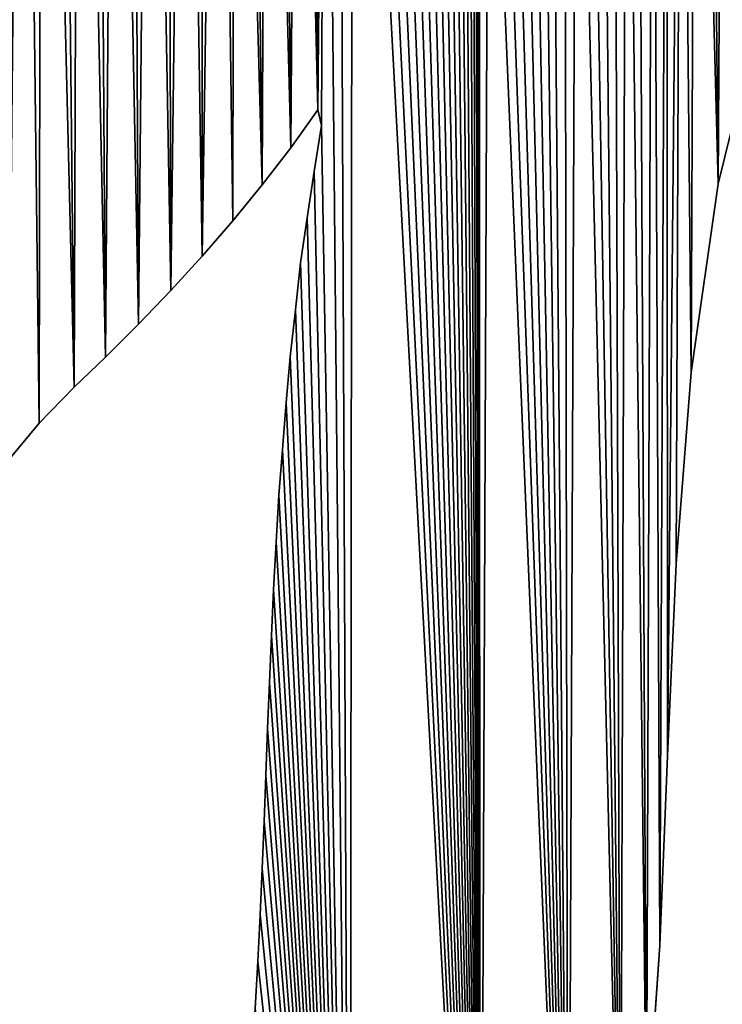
# Model space of a CAD drawing. Extents: x 9 to 1212, y 18 to 833.
# Tile 144 of 172: x 318 to 344, y 671 to 708. Entities that reach past the tile are written whole.
import ezdxf

# ---------------------------------------------------------------- set-up
doc = ezdxf.new("R2010")
doc.units = 0
doc.header["$MEASUREMENT"] = 0
doc.layers.get('0').update_dxf_attribs({"linetype": 'CONTINUOUS'})

# ---------------------------------------------------------------- blocks, each defined once
blk = doc.blocks.new('GRUPO_1')
for p, q in [((335.14197, 261.8037), (336.85063, 268.75086)), ((335.14197, 261.8037, 15), (336.85063, 268.75086, 15)), ((320.15318, 264.57584), (319.13592, 263.15755)), ((320.15318, 264.57584, 15), (319.13592, 263.15755, 15)), ((320.29623, 263.99363), (320.15318, 264.57584)), ((320.29623, 263.99363, 15), (320.15318, 264.57584, 15)), ((320.15318, 264.57584), (320.15318, 264.57584, 15)), ((320.01961, 262.27676), (320.29623, 263.99363)), ((320.01961, 262.27676, 15), (320.29623, 263.99363, 15)), ((320.29623, 263.99363), (320.29623, 263.99363, 15)), ((319.13592, 263.15755), (318.07217, 261.77304)), ((319.13592, 263.15755, 15), (318.07217, 261.77304, 15)), ((319.13592, 263.15755), (319.13592, 263.15755, 15)), ((319.7529, 260.53502), (320.01961, 262.27676)), ((319.7529, 260.53502, 15), (320.01961, 262.27676, 15)), ((320.01961, 262.27676), (320.01961, 262.27676, 15)), ((318.07217, 261.77304), (316.96631, 260.42085)), ((318.07217, 261.77304, 15), (316.96631, 260.42085, 15)), ((318.07217, 261.77304), (318.07217, 261.77304, 15)), ((334.12774, 254.74859), (335.14197, 261.8037)), ((334.12774, 254.74859, 15), (335.14197, 261.8037, 15)), ((335.14197, 261.8037), (335.14197, 261.8037, 15)), ((316.96631, 260.42085), (315.82202, 259.09933)), ((316.96631, 260.42085, 15), (315.82202, 259.09933, 15)), ((316.96631, 260.42085), (316.96631, 260.42085, 15)), ((319.50885, 258.85258), (319.7529, 260.53502)), ((319.50885, 258.85258, 15), (319.7529, 260.53502, 15)), ((319.7529, 260.53502), (319.7529, 260.53502, 15)), ((315.82202, 259.09933), (314.6449, 257.80939)), ((315.82202, 259.09933, 15), (314.6449, 257.80939, 15)), ((315.82202, 259.09933), (315.82202, 259.09933, 15)), ((319.31313, 257.08573), (319.50885, 258.85258)), ((319.31313, 257.08573, 15), (319.50885, 258.85258, 15)), ((319.50885, 258.85258), (319.50885, 258.85258, 15)), ((314.6449, 257.80939), (313.44035, 256.55176)), ((314.6449, 257.80939, 15), (313.44035, 256.55176, 15)), ((314.6449, 257.80939), (314.6449, 257.80939, 15)), ((319.11843, 255.32818), (319.31313, 257.08573)), ((319.11843, 255.32818, 15), (319.31313, 257.08573, 15)), ((319.31313, 257.08573), (319.31313, 257.08573, 15)), ((313.44035, 256.55176), (312.20698, 255.32059)), ((313.44035, 256.55176, 15), (312.20698, 255.32059, 15)), ((313.44035, 256.55176), (313.44035, 256.55176, 15)), ((312.20698, 255.32059), (311.03176, 254.19412)), ((312.20698, 255.32059, 15), (311.03176, 254.19412, 15)), ((312.20698, 255.32059), (312.20698, 255.32059, 15)), ((318.96454, 253.62736), (319.11843, 255.32818)), ((318.96454, 253.62736, 15), (319.11843, 255.32818, 15)), ((319.11843, 255.32818), (319.11843, 255.32818, 15)), ((333.56434, 247.58108), (334.12774, 254.74859)), ((333.56434, 247.58108, 15), (334.12774, 254.74859, 15)), ((334.12774, 254.74859), (334.12774, 254.74859, 15)), ((311.03176, 254.19412), (309.72281, 252.84221)), ((311.03176, 254.19412, 15), (309.72281, 252.84221, 15)), ((311.03176, 254.19412), (311.03176, 254.19412, 15)), ((318.82577, 251.8678), (318.96454, 253.62736)), ((318.82577, 251.8678, 15), (318.96454, 253.62736, 15)), ((318.96454, 253.62736), (318.96454, 253.62736, 15)), ((309.72281, 252.84221), (308.56716, 251.45812)), ((309.72281, 252.84221, 15), (308.56716, 251.45812, 15)), ((309.72281, 252.84221), (309.72281, 252.84221, 15)), ((318.69492, 250.14704), (318.82577, 251.8678)), ((318.69492, 250.14704, 15), (318.82577, 251.8678, 15)), ((318.82577, 251.8678), (318.82577, 251.8678, 15)), ((318.59638, 248.38881), (318.69492, 250.14704)), ((318.59638, 248.38881, 15), (318.69492, 250.14704, 15)), ((318.69492, 250.14704), (318.69492, 250.14704, 15)), ((318.49699, 246.61537), (318.59638, 248.38881)), ((318.49699, 246.61537, 15), (318.59638, 248.38881, 15)), ((318.59638, 248.38881), (318.59638, 248.38881, 15)), ((333.24379, 240.38118), (333.56434, 247.58108)), ((333.24379, 240.38118, 15), (333.56434, 247.58108, 15)), ((333.56434, 247.58108), (333.56434, 247.58108, 15)), ((318.41764, 244.90157), (318.49699, 246.61537)), ((318.41764, 244.90157, 15), (318.49699, 246.61537, 15)), ((318.49699, 246.61537), (318.49699, 246.61537, 15)), ((318.34268, 243.14048), (318.41764, 244.90157)), ((318.34268, 243.14048, 15), (318.41764, 244.90157, 15)), ((318.41764, 244.90157), (318.41764, 244.90157, 15)), ((318.27274, 241.41795), (318.34268, 243.14048)), ((318.27274, 241.41795, 15), (318.34268, 243.14048, 15)), ((318.34268, 243.14048), (318.34268, 243.14048, 15)), ((318.20719, 239.66145), (318.27274, 241.41795)), ((318.20719, 239.66145, 15), (318.27274, 241.41795, 15)), ((318.27274, 241.41795), (318.27274, 241.41795, 15)), ((332.95966, 233.30884), (333.24379, 240.38118)), ((332.95966, 233.30884, 15), (333.24379, 240.38118, 15)), ((333.24379, 240.38118), (333.24379, 240.38118, 15)), ((318.14202, 237.9393), (318.20719, 239.66145)), ((318.14202, 237.9393, 15), (318.20719, 239.66145, 15)), ((318.20719, 239.66145), (318.20719, 239.66145, 15)), ((318.06874, 236.1759), (318.14202, 237.9393)), ((318.06874, 236.1759, 15), (318.14202, 237.9393, 15)), ((318.14202, 237.9393), (318.14202, 237.9393, 15)), ((317.99636, 234.43415), (318.06874, 236.1759)), ((317.99636, 234.43415, 15), (318.06874, 236.1759, 15)), ((318.06874, 236.1759), (318.06874, 236.1759, 15)), ((317.90048, 232.69133), (317.99636, 234.43415)), ((317.90048, 232.69133, 15), (317.99636, 234.43415, 15)), ((317.99636, 234.43415), (317.99636, 234.43415, 15)), ((332.45573, 226.00319), (332.95966, 233.30884)), ((332.45573, 226.00319, 15), (332.95966, 233.30884, 15)), ((332.95966, 233.30884), (332.95966, 233.30884, 15)), ((317.80391, 230.93598), (317.90048, 232.69133)), ((317.80391, 230.93598, 15), (317.90048, 232.69133, 15)), ((317.90048, 232.69133), (317.90048, 232.69133, 15))]:
    blk.add_line(p, q)
mesh = blk.add_polyface()
corners = [(297.76337, 309.19065), (298.40314, 285.18428), (297.19939, 286.29373), (298.5333, 308.9643), (299.31836, 283.95925), (299.34111, 308.71611), (300.03646, 282.39767), (300.14279, 308.45866), (300.41265, 280.70197), (300.93806, 308.19202), (300.48826, 278.87563), (300.73291, 240.03117), (301.53518, 241.56968), (301.72661, 307.91622), (302.4021, 243.07344), (302.50816, 307.63132), (303.33557, 244.55115), (303.27985, 307.33836), (304.03203, 307.04128), (304.30827, 245.9748), (304.77661, 306.73558), (305.34091, 247.39202), (305.51334, 306.4213), (306.38718, 248.75732), (306.24193, 306.0985), (257.22723, 308.56869), (255.80686, 324.78407), (355.2355, 324.86785), (258.87274, 308.58805), (260.49905, 308.60718), (262.09467, 308.62594), (263.77162, 308.64567), (265.34398, 308.66416), (266.99547, 308.68358), (268.52457, 308.70152), (270.13736, 308.72015), (271.35745, 289.90374), (272.93453, 290.29904), (274.49879, 290.57794), (276.15582, 290.7667), (277.90909, 290.86217), (279.76208, 290.8612), (281.71825, 290.76064), (283.70719, 290.56621), (285.72801, 290.28524), (287.64274, 289.95152), (289.39929, 289.57709), (291.00314, 289.16239), (292.45977, 288.7079), (293.79883, 288.20409), (295.67289, 287.30103), (269.59908, 289.30489)]
mesh.append_faces([[corners[k] for k in face] for face in [(1, 3, 4), (4, 5, 6), (6, 7, 8), (8, 9, 10), (25, 27, 28), (28, 27, 29), (29, 27, 30), (30, 27, 31), (31, 27, 32), (32, 27, 33), (33, 27, 34), (34, 27, 35), (36, 0, 37), (37, 0, 38), (38, 0, 39), (39, 0, 40), (40, 0, 41), (41, 0, 42), (42, 0, 43), (43, 0, 44), (44, 0, 45), (45, 0, 46), (46, 0, 47), (47, 0, 48), (48, 0, 49), (49, 0, 50), (50, 0, 2), (51, 35, 36)]], dxfattribs={"vtx0": -1, "vtx1": -1})
mesh.append_faces([[corners[k] for k in face] for face in [(10, 9, 11), (35, 0, 36)]], dxfattribs={"vtx0": -1, "vtx1": -1, "vtx2": -1})
mesh.append_faces([[corners[k] for k in face] for face in [(0, 1, 2), (1, 0, 3), (4, 3, 5), (6, 5, 7), (8, 7, 9), (12, 9, 13), (14, 13, 15), (16, 15, 17), (16, 17, 18), (19, 18, 20), (21, 20, 22), (23, 22, 24), (25, 26, 27)]], dxfattribs={"vtx0": -1, "vtx2": -1})
mesh = blk.add_polyface()
corners = [(270.13736, 308.72015, 15), (269.59908, 289.30489, 15), (271.35745, 289.90374, 15), (255.80686, 324.78407, 15), (257.22723, 308.56869, 15), (355.2355, 324.86785, 15), (258.87274, 308.58805, 15), (260.49905, 308.60718, 15), (262.09467, 308.62594, 15), (263.77162, 308.64567, 15), (265.34398, 308.66416, 15), (266.99547, 308.68358, 15), (268.52457, 308.70152, 15), (297.76337, 309.19065, 15), (272.93453, 290.29904, 15), (274.49879, 290.57794, 15), (276.15582, 290.7667, 15), (277.90909, 290.86217, 15), (279.76208, 290.8612, 15), (281.71825, 290.76064, 15), (283.70719, 290.56621, 15), (285.72801, 290.28524, 15), (287.64274, 289.95152, 15), (289.39929, 289.57709, 15), (291.00314, 289.16239, 15), (292.45977, 288.7079, 15), (293.79883, 288.20409, 15), (295.67289, 287.30103, 15), (297.19939, 286.29373, 15), (298.40314, 285.18428, 15), (298.5333, 308.9643, 15), (299.31836, 283.95925, 15), (299.34111, 308.71611, 15), (300.03646, 282.39767, 15), (300.14279, 308.45866, 15), (300.41265, 280.70197, 15), (300.93806, 308.19202, 15), (300.48826, 278.87563, 15), (300.73291, 240.03117, 15), (301.53518, 241.56968, 15), (301.72661, 307.91622, 15), (302.4021, 243.07344, 15), (302.50816, 307.63132, 15), (303.33557, 244.55115, 15), (303.27985, 307.33836, 15), (304.03203, 307.04128, 15), (304.30827, 245.9748, 15), (304.77661, 306.73558, 15), (305.34091, 247.39202, 15), (305.51334, 306.4213, 15), (306.38718, 248.75732, 15), (306.24193, 306.0985, 15)]
mesh.append_faces([[corners[k] for k in face] for face in [(3, 4, 5), (29, 13, 28), (13, 29, 30), (30, 31, 32), (32, 33, 34), (34, 35, 36), (36, 39, 40), (40, 41, 42), (42, 43, 44), (44, 43, 45), (45, 46, 47), (47, 48, 49), (49, 50, 51)]], dxfattribs={"vtx0": -1, "vtx1": -1})
mesh.append_faces([[corners[k] for k in face] for face in [(13, 0, 2), (36, 37, 38)]], dxfattribs={"vtx0": -1, "vtx1": -1, "vtx2": -1})
mesh.append_faces([[corners[k] for k in face] for face in [(0, 1, 2), (5, 4, 6), (5, 6, 7), (5, 7, 8), (5, 8, 9), (5, 9, 10), (5, 10, 11), (5, 11, 12), (5, 12, 0), (13, 2, 14), (13, 14, 15), (13, 15, 16), (13, 16, 17), (13, 17, 18), (13, 18, 19), (13, 19, 20), (13, 20, 21), (13, 21, 22), (13, 22, 23), (13, 23, 24), (13, 24, 25), (13, 25, 26), (13, 26, 27), (13, 27, 28), (30, 29, 31), (32, 31, 33), (34, 33, 35), (36, 35, 37)]], dxfattribs={"vtx0": -1, "vtx2": -1})
mesh = blk.add_polyface()
corners = [(306.38718, 248.75732), (306.24193, 306.0985), (306.9621, 305.76721), (307.4893, 250.14153), (307.67357, 305.42749), (308.56716, 251.45812), (308.37608, 305.07938), (309.09599, 304.70895), (309.72281, 252.84221), (309.8083, 304.32811), (311.03176, 254.19412), (310.50993, 303.9383), (311.20057, 303.53957), (312.20698, 255.32059), (311.87989, 303.13198), (312.54759, 302.71557), (313.44035, 256.55176), (313.20335, 302.29041), (313.87643, 301.83619), (314.6449, 257.80939), (314.53765, 301.3711), (315.18466, 300.89654), (315.82202, 259.09933), (315.81708, 300.41258), (316.43454, 299.91926), (316.96631, 260.42085), (317.03669, 299.41665), (318.07217, 261.77304), (317.63195, 298.89697), (318.23086, 298.34892), (319.13592, 263.15755), (318.81162, 297.79081), (319.3738, 297.22271), (320.15318, 264.57584), (319.91699, 296.64469), (320.44076, 296.05682), (320.29623, 263.99363), (270.13736, 308.72015), (355.2355, 324.86785), (297.76337, 309.19065), (298.31149, 309.19702), (299.11741, 309.20639), (299.83988, 309.2148), (300.64585, 309.22423), (301.48615, 309.23407), (302.27063, 309.24325), (303.08929, 309.25284), (303.88656, 309.26217), (304.69785, 309.27167), (305.50258, 309.28109), (306.30685, 309.2905), (307.11246, 309.29993), (307.94508, 309.30968), (308.64676, 309.31789), (309.41442, 309.32687)]
mesh.append_faces([[corners[k] for k in face] for face in [(22, 24, 25), (25, 26, 27), (27, 29, 30), (30, 32, 33), (33, 35, 36), (39, 38, 40), (40, 38, 41), (41, 38, 42), (42, 38, 43), (43, 38, 44), (44, 38, 45), (45, 38, 46), (46, 38, 47), (47, 38, 48), (48, 38, 49), (49, 38, 50), (50, 38, 51), (51, 38, 52), (52, 38, 53), (53, 38, 54)]], dxfattribs={"vtx0": -1, "vtx1": -1})
mesh.append_faces([[corners[k] for k in face] for face in [(37, 38, 39)]], dxfattribs={"vtx0": -1, "vtx1": -1, "vtx2": -1})
mesh.append_faces([[corners[k] for k in face] for face in [(0, 1, 2), (3, 2, 4), (5, 4, 6), (5, 6, 7), (8, 7, 9), (10, 9, 11), (10, 11, 12), (13, 12, 14), (13, 14, 15), (16, 15, 17), (16, 17, 18), (19, 18, 20), (19, 20, 21), (22, 21, 23), (22, 23, 24), (25, 24, 26), (27, 26, 28), (27, 28, 29), (30, 29, 31), (30, 31, 32), (33, 32, 34), (33, 34, 35)]], dxfattribs={"vtx0": -1, "vtx2": -1})
mesh = blk.add_polyface()
corners = [(355.2355, 324.86785, 15), (270.13736, 308.72015, 15), (297.76337, 309.19065, 15), (298.31149, 309.19702, 15), (299.11741, 309.20639, 15), (299.83988, 309.2148, 15), (300.64585, 309.22423, 15), (301.48615, 309.23407, 15), (302.27063, 309.24325, 15), (303.08929, 309.25284, 15), (303.88656, 309.26217, 15), (304.69785, 309.27167, 15), (305.50258, 309.28109, 15), (306.30685, 309.2905, 15), (307.11246, 309.29993, 15), (307.94508, 309.30968, 15), (308.64676, 309.31789, 15), (309.41442, 309.32687, 15), (306.24193, 306.0985, 15), (306.38718, 248.75732, 15), (306.9621, 305.76721, 15), (307.4893, 250.14153, 15), (307.67357, 305.42749, 15), (308.56716, 251.45812, 15), (308.37608, 305.07938, 15), (309.09599, 304.70895, 15), (309.72281, 252.84221, 15), (309.8083, 304.32811, 15), (311.03176, 254.19412, 15), (310.50993, 303.9383, 15), (311.20057, 303.53957, 15), (312.20698, 255.32059, 15), (311.87989, 303.13198, 15), (312.54759, 302.71557, 15), (313.44035, 256.55176, 15), (313.20335, 302.29041, 15), (313.87643, 301.83619, 15), (314.6449, 257.80939, 15), (314.53765, 301.3711, 15), (315.18466, 300.89654, 15), (315.82202, 259.09933, 15), (315.81708, 300.41258, 15), (316.43454, 299.91926, 15), (316.96631, 260.42085, 15), (317.03669, 299.41665, 15), (318.07217, 261.77304, 15), (317.63195, 298.89697, 15), (318.23086, 298.34892, 15), (319.13592, 263.15755, 15), (318.81162, 297.79081, 15), (319.3738, 297.22271, 15), (320.15318, 264.57584, 15), (319.91699, 296.64469, 15), (320.44076, 296.05682, 15), (320.29623, 263.99363, 15)]
mesh.append_faces([[corners[k] for k in face] for face in [(18, 19, 20), (20, 21, 22), (22, 23, 24), (24, 23, 25), (25, 26, 27), (27, 28, 29), (29, 28, 30), (30, 31, 32), (32, 31, 33), (33, 34, 35), (35, 34, 36), (36, 37, 38), (38, 37, 39), (39, 40, 41), (41, 40, 42), (42, 43, 44), (44, 45, 46), (46, 45, 47), (47, 48, 49), (49, 48, 50), (50, 51, 52), (52, 51, 53)]], dxfattribs={"vtx0": -1, "vtx1": -1})
mesh.append_faces([[corners[k] for k in face] for face in [(0, 1, 2)]], dxfattribs={"vtx0": -1, "vtx1": -1, "vtx2": -1})
mesh.append_faces([[corners[k] for k in face] for face in [(0, 2, 3), (0, 3, 4), (0, 4, 5), (0, 5, 6), (0, 6, 7), (0, 7, 8), (0, 8, 9), (0, 9, 10), (0, 10, 11), (0, 11, 12), (0, 12, 13), (0, 13, 14), (0, 14, 15), (0, 15, 16), (0, 16, 17), (42, 40, 43), (44, 43, 45), (47, 45, 48), (50, 48, 51), (53, 51, 54)]], dxfattribs={"vtx0": -1, "vtx2": -1})
mesh = blk.add_polyface()
corners = [(309.41442, 309.32687), (355.2355, 324.86785), (310.26017, 309.33677), (311.02785, 309.34575), (311.85355, 309.3554), (312.6467, 309.36468), (346.76499, 309.62519), (346.77141, 308.83102), (346.77736, 308.02765), (346.78332, 307.22682), (346.78852, 306.43298), (346.79382, 305.63913), (346.79894, 304.84346), (347.85789, 286.61379), (354.71308, 291.66072), (361.83505, 295.91354), (361.72467, 315.49057), (361.77445, 308.35281), (361.81909, 301.21093), (333.24379, 240.38118), (333.2166, 292.9306), (333.75016, 293.53345), (334.12774, 254.74859), (334.2875, 294.14059), (335.14197, 261.8037), (334.81693, 294.73879), (335.34377, 295.33406), (336.85063, 268.75086), (335.84055, 295.88673), (336.44003, 296.43027), (337.03731, 296.97182), (339.48152, 275.38854), (337.63872, 297.51711), (338.23575, 298.05843), (338.82756, 298.59502), (339.43038, 299.14159), (340.00435, 299.662), (343.11088, 281.35565), (340.6081, 300.12049), (341.26662, 300.59872), (341.92494, 301.07679), (342.56872, 301.54432), (343.22582, 302.02152), (343.87769, 302.49492), (344.52962, 302.96835), (345.15166, 303.39411), (345.84904, 303.79687), (346.54674, 304.19981)]
mesh.append_faces([[corners[k] for k in face] for face in [(15, 17, 18)]], dxfattribs={"vtx0": -1})
mesh.append_faces([[corners[k] for k in face] for face in [(0, 1, 2), (2, 1, 3), (3, 1, 4), (4, 1, 5), (6, 1, 7), (7, 1, 8), (8, 1, 9), (9, 1, 10), (10, 1, 11), (11, 1, 12), (13, 1, 14), (14, 1, 15), (24, 26, 27), (27, 30, 31), (31, 36, 37), (37, 42, 13)]], dxfattribs={"vtx0": -1, "vtx1": -1})
mesh.append_faces([[corners[k] for k in face] for face in [(12, 1, 13), (15, 1, 16)]], dxfattribs={"vtx0": -1, "vtx1": -1, "vtx2": -1})
mesh.append_faces([[corners[k] for k in face] for face in [(15, 16, 17), (19, 20, 21), (22, 21, 23), (24, 23, 25), (24, 25, 26), (27, 26, 28), (27, 28, 29), (27, 29, 30), (31, 30, 32), (31, 32, 33), (31, 33, 34), (31, 34, 35), (31, 35, 36), (37, 36, 38), (37, 38, 39), (37, 39, 40), (37, 40, 41), (37, 41, 42), (13, 42, 43), (13, 43, 44), (13, 44, 45), (13, 45, 46), (13, 46, 47), (13, 47, 12)]], dxfattribs={"vtx0": -1, "vtx2": -1})
mesh = blk.add_polyface()
corners = [(333.2166, 292.9306, 15), (333.24379, 240.38118, 15), (333.75016, 293.53345, 15), (334.12774, 254.74859, 15), (334.2875, 294.14059, 15), (335.14197, 261.8037, 15), (334.81693, 294.73879, 15), (335.34377, 295.33406, 15), (336.85063, 268.75086, 15), (335.84055, 295.88673, 15), (336.44003, 296.43027, 15), (337.03731, 296.97182, 15), (339.48152, 275.38854, 15), (337.63872, 297.51711, 15), (338.23575, 298.05843, 15), (338.82756, 298.59502, 15), (339.43038, 299.14159, 15), (340.00435, 299.662, 15), (343.11088, 281.35565, 15), (340.6081, 300.12049, 15), (341.26662, 300.59872, 15), (341.92494, 301.07679, 15), (342.56872, 301.54432, 15), (343.22582, 302.02152, 15), (347.85789, 286.61379, 15), (343.87769, 302.49492, 15), (344.52962, 302.96835, 15), (345.15166, 303.39411, 15), (345.84904, 303.79687, 15), (346.54674, 304.19981, 15), (346.79894, 304.84346, 15), (355.2355, 324.86785, 15), (309.41442, 309.32687, 15), (310.26017, 309.33677, 15), (311.02785, 309.34575, 15), (311.85355, 309.3554, 15), (312.6467, 309.36468, 15), (346.76499, 309.62519, 15), (346.77141, 308.83102, 15), (346.77736, 308.02765, 15), (346.78332, 307.22682, 15), (346.78852, 306.43298, 15), (346.79382, 305.63913, 15), (354.71308, 291.66072, 15), (361.83505, 295.91354, 15), (361.72467, 315.49057, 15), (361.77445, 308.35281, 15), (361.81909, 301.21093, 15)]
mesh.append_faces([[corners[k] for k in face] for face in [(46, 44, 47)]], dxfattribs={"vtx0": -1})
mesh.append_faces([[corners[k] for k in face] for face in [(0, 1, 2), (2, 3, 4), (4, 5, 6), (6, 5, 7), (7, 8, 9), (9, 8, 10), (10, 8, 11), (11, 12, 13), (13, 12, 14), (14, 12, 15), (15, 12, 16), (16, 12, 17), (17, 18, 19), (19, 18, 20), (20, 18, 21), (21, 18, 22), (22, 18, 23), (23, 24, 25), (25, 24, 26), (26, 24, 27), (27, 24, 28), (28, 24, 29), (29, 24, 30), (45, 44, 46)]], dxfattribs={"vtx0": -1, "vtx1": -1})
mesh.append_faces([[corners[k] for k in face] for face in [(31, 30, 24), (31, 44, 45)]], dxfattribs={"vtx0": -1, "vtx1": -1, "vtx2": -1})
mesh.append_faces([[corners[k] for k in face] for face in [(7, 5, 8), (11, 8, 12), (17, 12, 18), (23, 18, 24), (31, 32, 33), (31, 33, 34), (31, 34, 35), (31, 35, 36), (31, 37, 38), (31, 38, 39), (31, 39, 40), (31, 40, 41), (31, 41, 42), (31, 42, 30), (31, 24, 43), (31, 43, 44)]], dxfattribs={"vtx0": -1, "vtx2": -1})
mesh = blk.add_polyface()
corners = [(277.61732, 235.86156), (277.20317, 252.85527), (278.52088, 254.00423), (279.30224, 238.92349), (280.54837, 255.68803), (280.64574, 242.14137), (282.38593, 256.57812), (281.18385, 243.79348), (281.63674, 245.48817), (282.00145, 247.22357), (282.26561, 248.92438), (282.44182, 250.63976), (282.53043, 254.16411), (282.53094, 252.38687), (293.12476, 241.4593), (293.01517, 248.47332), (293.17614, 250.19815), (293.34485, 239.80196), (293.40021, 251.8963), (293.64815, 238.12585), (293.6846, 253.58951), (294.03967, 236.43139), (294.04073, 255.35155), (294.5244, 234.71899), (294.44499, 257.08079), (294.88883, 258.7765), (295.10733, 232.98908), (295.36373, 260.43798), (295.79345, 231.24208), (295.86113, 262.0645), (297.44012, 231.5008), (296.40374, 263.75059), (296.97975, 265.47834), (297.55002, 267.15982), (298.11736, 233.59958), (298.10273, 268.79405), (298.62606, 270.38004), (298.6916, 235.23191), (299.15258, 272.06409), (299.31662, 236.8587), (299.65838, 273.85653), (299.99255, 238.45472), (300.06308, 275.57298), (300.73291, 240.03117), (300.34551, 277.21165), (300.48826, 278.87563), (300.93806, 308.19202), (301.53518, 241.56968), (301.72661, 307.91622), (302.4021, 243.07344), (302.50816, 307.63132), (303.33557, 244.55115), (304.03203, 307.04128), (304.30827, 245.9748), (304.77661, 306.73558), (305.34091, 247.39202), (305.51334, 306.4213), (306.38718, 248.75732), (306.9621, 305.76721), (307.4893, 250.14153), (307.67357, 305.42749), (308.56716, 251.45812), (309.09599, 304.70895), (309.72281, 252.84221), (309.8083, 304.32811), (311.03176, 254.19412), (311.20057, 303.53957), (312.20698, 255.32059)]
mesh.append_faces([[corners[k] for k in face] for face in [(11, 12, 13)]], dxfattribs={"vtx0": -1})
mesh.append_faces([[corners[k] for k in face] for face in [(5, 6, 7), (7, 6, 8), (8, 6, 9), (9, 6, 10), (10, 6, 11), (34, 36, 37), (37, 38, 39), (39, 40, 41), (41, 42, 43), (43, 46, 47), (47, 48, 49), (49, 50, 51), (51, 52, 53), (53, 54, 55), (55, 56, 57), (57, 58, 59), (59, 60, 61), (61, 62, 63), (63, 64, 65), (65, 66, 67)]], dxfattribs={"vtx0": -1, "vtx1": -1})
mesh.append_faces([[corners[k] for k in face] for face in [(0, 1, 2), (3, 2, 4), (5, 4, 6), (11, 6, 12), (14, 15, 16), (17, 16, 18), (19, 18, 20), (21, 20, 22), (23, 22, 24), (23, 24, 25), (26, 25, 27), (28, 27, 29), (30, 29, 31), (30, 31, 32), (30, 32, 33), (34, 33, 35), (34, 35, 36), (37, 36, 38), (39, 38, 40), (41, 40, 42), (43, 42, 44), (43, 44, 45)]], dxfattribs={"vtx0": -1, "vtx2": -1})
mesh = blk.add_polyface()
corners = [(277.20317, 252.85527, 15), (277.61732, 235.86156, 15), (278.52088, 254.00423, 15), (279.30224, 238.92349, 15), (280.54837, 255.68803, 15), (280.64574, 242.14137, 15), (282.38593, 256.57812, 15), (281.18385, 243.79348, 15), (281.63674, 245.48817, 15), (282.00145, 247.22357, 15), (282.26561, 248.92438, 15), (282.44182, 250.63976, 15), (282.53043, 254.16411, 15), (282.53094, 252.38687, 15), (293.01517, 248.47332, 15), (293.12476, 241.4593, 15), (293.17614, 250.19815, 15), (293.34485, 239.80196, 15), (293.40021, 251.8963, 15), (293.64815, 238.12585, 15), (293.6846, 253.58951, 15), (294.03967, 236.43139, 15), (294.04073, 255.35155, 15), (294.5244, 234.71899, 15), (294.44499, 257.08079, 15), (294.88883, 258.7765, 15), (295.10733, 232.98908, 15), (295.36373, 260.43798, 15), (295.79345, 231.24208, 15), (295.86113, 262.0645, 15), (297.44012, 231.5008, 15), (296.40374, 263.75059, 15), (296.97975, 265.47834, 15), (297.55002, 267.15982, 15), (298.11736, 233.59958, 15), (298.10273, 268.79405, 15), (298.62606, 270.38004, 15), (298.6916, 235.23191, 15), (299.15258, 272.06409, 15), (299.31662, 236.8587, 15), (299.65838, 273.85653, 15), (299.99255, 238.45472, 15), (300.06308, 275.57298, 15), (300.73291, 240.03117, 15), (300.34551, 277.21165, 15), (300.48826, 278.87563, 15), (300.93806, 308.19202, 15), (301.53518, 241.56968, 15), (301.72661, 307.91622, 15), (302.4021, 243.07344, 15), (302.50816, 307.63132, 15), (303.33557, 244.55115, 15), (304.03203, 307.04128, 15), (304.30827, 245.9748, 15), (304.77661, 306.73558, 15), (305.34091, 247.39202, 15), (305.51334, 306.4213, 15), (306.38718, 248.75732, 15), (306.9621, 305.76721, 15), (307.4893, 250.14153, 15), (307.67357, 305.42749, 15), (308.56716, 251.45812, 15), (309.09599, 304.70895, 15), (309.72281, 252.84221, 15), (309.8083, 304.32811, 15), (311.03176, 254.19412, 15), (311.20057, 303.53957, 15), (312.20698, 255.32059, 15)]
mesh.append_faces([[corners[k] for k in face] for face in [(12, 11, 13)]], dxfattribs={"vtx0": -1})
mesh.append_faces([[corners[k] for k in face] for face in [(0, 1, 2), (2, 3, 4), (4, 5, 6), (6, 11, 12), (14, 15, 16), (16, 17, 18), (18, 19, 20), (20, 21, 22), (22, 23, 24), (24, 23, 25), (25, 26, 27), (27, 28, 29), (29, 30, 31), (31, 30, 32), (32, 30, 33), (33, 34, 35), (35, 34, 36), (36, 37, 38), (38, 39, 40), (40, 41, 42), (42, 43, 44), (44, 43, 45)]], dxfattribs={"vtx0": -1, "vtx1": -1})
mesh.append_faces([[corners[k] for k in face] for face in [(6, 5, 7), (6, 7, 8), (6, 8, 9), (6, 9, 10), (6, 10, 11), (36, 34, 37), (38, 37, 39), (40, 39, 41), (42, 41, 43), (46, 43, 47), (48, 47, 49), (50, 49, 51), (52, 51, 53), (54, 53, 55), (56, 55, 57), (58, 57, 59), (60, 59, 61), (62, 61, 63), (64, 63, 65), (66, 65, 67)]], dxfattribs={"vtx0": -1, "vtx2": -1})
mesh = blk.add_polyface()
corners = [(312.20698, 255.32059), (312.54759, 302.71557), (313.44035, 256.55176), (313.87643, 301.83619), (314.6449, 257.80939), (315.18466, 300.89654), (315.82202, 259.09933), (321.3474, 200.99792), (320.29623, 263.99363), (320.44076, 296.05682), (320.94469, 295.45917), (321.4485, 294.82572), (326.23288, 205.9059), (321.93021, 294.18124), (322.3889, 293.52634), (322.82409, 292.8611), (323.2353, 292.18561), (323.62204, 291.49993), (323.99103, 290.78973), (324.33407, 290.06791), (324.65002, 289.33571), (324.93838, 288.5932), (325.19862, 287.84049), (325.43022, 287.07768), (325.63019, 286.31522), (325.80129, 285.54307), (325.94306, 284.7613), (326.05498, 283.97001), (326.13658, 283.16926), (326.18736, 282.35915), (326.54741, 283.02738), (329.5244, 212.0662), (326.94802, 283.73437), (327.34751, 284.43936), (327.74674, 285.14393), (328.14075, 285.83926), (328.53496, 286.53496), (328.90238, 287.17606), (329.3815, 287.85108), (329.84283, 288.50104), (331.48091, 219.07269), (330.30838, 289.15695), (330.77779, 289.81829), (331.24338, 290.47426), (331.71096, 291.13303), (332.45573, 226.00319), (332.13287, 291.7061), (332.69137, 292.33715), (332.95966, 233.30884), (333.2166, 292.9306), (333.24379, 240.38118), (333.75016, 293.53345), (333.56434, 247.58108), (334.12774, 254.74859), (334.2875, 294.14059), (335.14197, 261.8037)]
mesh.append_faces([[corners[k] for k in face] for face in [(0, 1, 2), (2, 3, 4), (4, 5, 6), (45, 47, 48), (48, 49, 50), (50, 51, 52), (52, 51, 53), (53, 54, 55)]], dxfattribs={"vtx0": -1, "vtx1": -1})
mesh.append_faces([[corners[k] for k in face] for face in [(7, 8, 9)]], dxfattribs={"vtx0": -1, "vtx1": -1, "vtx2": -1})
mesh.append_faces([[corners[k] for k in face] for face in [(7, 9, 10), (7, 10, 11), (12, 11, 13), (12, 13, 14), (12, 14, 15), (12, 15, 16), (12, 16, 17), (12, 17, 18), (12, 18, 19), (12, 19, 20), (12, 20, 21), (12, 21, 22), (12, 22, 23), (12, 23, 24), (12, 24, 25), (12, 25, 26), (12, 26, 27), (12, 27, 28), (12, 28, 29), (12, 29, 30), (31, 30, 32), (31, 32, 33), (31, 33, 34), (31, 34, 35), (31, 35, 36), (31, 36, 37), (31, 37, 38), (31, 38, 39), (40, 39, 41), (40, 41, 42), (40, 42, 43), (40, 43, 44), (45, 44, 46), (45, 46, 47), (48, 47, 49)]], dxfattribs={"vtx0": -1, "vtx2": -1})
mesh = blk.add_polyface()
corners = [(320.29623, 263.99363, 15), (321.3474, 200.99792, 15), (320.44076, 296.05682, 15), (320.94469, 295.45917, 15), (321.4485, 294.82572, 15), (326.23288, 205.9059, 15), (321.93021, 294.18124, 15), (322.3889, 293.52634, 15), (322.82409, 292.8611, 15), (323.2353, 292.18561, 15), (323.62204, 291.49993, 15), (323.99103, 290.78973, 15), (324.33407, 290.06791, 15), (324.65002, 289.33571, 15), (324.93838, 288.5932, 15), (325.19862, 287.84049, 15), (325.43022, 287.07768, 15), (325.63019, 286.31522, 15), (325.80129, 285.54307, 15), (325.94306, 284.7613, 15), (326.05498, 283.97001, 15), (326.13658, 283.16926, 15), (326.18736, 282.35915, 15), (326.54741, 283.02738, 15), (329.5244, 212.0662, 15), (326.94802, 283.73437, 15), (327.34751, 284.43936, 15), (327.74674, 285.14393, 15), (328.14075, 285.83926, 15), (328.53496, 286.53496, 15), (328.90238, 287.17606, 15), (329.3815, 287.85108, 15), (329.84283, 288.50104, 15), (331.48091, 219.07269, 15), (330.30838, 289.15695, 15), (330.77779, 289.81829, 15), (331.24338, 290.47426, 15), (331.71096, 291.13303, 15), (332.45573, 226.00319, 15), (332.13287, 291.7061, 15), (332.69137, 292.33715, 15), (332.95966, 233.30884, 15), (333.2166, 292.9306, 15), (333.24379, 240.38118, 15), (333.75016, 293.53345, 15), (333.56434, 247.58108, 15), (334.12774, 254.74859, 15), (334.2875, 294.14059, 15), (335.14197, 261.8037, 15), (312.54759, 302.71557, 15), (312.20698, 255.32059, 15), (313.44035, 256.55176, 15), (313.87643, 301.83619, 15), (314.6449, 257.80939, 15), (315.18466, 300.89654, 15), (315.82202, 259.09933, 15)]
mesh.append_faces([[corners[k] for k in face] for face in [(2, 1, 3), (3, 1, 4), (4, 5, 6), (6, 5, 7), (7, 5, 8), (8, 5, 9), (9, 5, 10), (10, 5, 11), (11, 5, 12), (12, 5, 13), (13, 5, 14), (14, 5, 15), (15, 5, 16), (16, 5, 17), (17, 5, 18), (18, 5, 19), (19, 5, 20), (20, 5, 21), (21, 5, 22), (22, 5, 23), (23, 24, 25), (25, 24, 26), (26, 24, 27), (27, 24, 28), (28, 24, 29), (29, 24, 30), (30, 24, 31), (31, 24, 32), (32, 33, 34), (34, 33, 35), (35, 33, 36), (36, 33, 37), (37, 38, 39), (39, 38, 40), (40, 41, 42)]], dxfattribs={"vtx0": -1, "vtx1": -1})
mesh.append_faces([[corners[k] for k in face] for face in [(0, 1, 2)]], dxfattribs={"vtx0": -1, "vtx1": -1, "vtx2": -1})
mesh.append_faces([[corners[k] for k in face] for face in [(40, 38, 41), (42, 41, 43), (44, 43, 45), (44, 45, 46), (47, 46, 48), (49, 50, 51), (52, 51, 53), (54, 53, 55)]], dxfattribs={"vtx0": -1, "vtx2": -1})
mesh = blk.add_polyface()
corners = [(303.70003, 183.73556), (303.1167, 208.31692), (304.75614, 209.18033), (305.1613, 182.96527), (306.32871, 210.00852), (306.8519, 182.07409), (307.88273, 210.82695), (308.26868, 181.32725), (309.23888, 211.53186), (309.75154, 180.61878), (309.96586, 196.17915), (310.8814, 212.19332), (312.58688, 196.83476), (312.36447, 213.07745), (313.66715, 214.24677), (321.3474, 200.99792), (314.64993, 215.67275), (315.40363, 217.24908), (315.98174, 218.89368), (316.4375, 220.57305), (316.80877, 222.26255), (317.09344, 224.01369), (317.32349, 225.73038), (317.52345, 227.4842), (317.66684, 229.20581), (317.80391, 230.93598), (317.90048, 232.69133), (317.99636, 234.43415), (318.06874, 236.1759), (318.14202, 237.9393), (318.20719, 239.66145), (318.27274, 241.41795), (318.34268, 243.14048), (318.41764, 244.90157), (318.49699, 246.61537), (318.59638, 248.38881), (318.69492, 250.14704), (318.82577, 251.8678), (318.96454, 253.62736), (319.11843, 255.32818), (319.31313, 257.08573), (319.50885, 258.85258), (319.7529, 260.53502), (320.01961, 262.27676), (320.29623, 263.99363), (321.4485, 294.82572), (326.23288, 205.9059), (326.54741, 283.02738), (329.5244, 212.0662), (329.84283, 288.50104), (331.48091, 219.07269), (331.71096, 291.13303), (332.45573, 226.00319)]
mesh.append_faces([[corners[k] for k in face] for face in [(10, 11, 12), (12, 14, 15), (15, 45, 46), (46, 47, 48), (48, 49, 50), (50, 51, 52)]], dxfattribs={"vtx0": -1, "vtx1": -1})
mesh.append_faces([[corners[k] for k in face] for face in [(9, 8, 10)]], dxfattribs={"vtx0": -1, "vtx1": -1, "vtx2": -1})
mesh.append_faces([[corners[k] for k in face] for face in [(0, 1, 2), (3, 2, 4), (5, 4, 6), (7, 6, 8), (10, 8, 11), (12, 11, 13), (12, 13, 14), (15, 14, 16), (15, 16, 17), (15, 17, 18), (15, 18, 19), (15, 19, 20), (15, 20, 21), (15, 21, 22), (15, 22, 23), (15, 23, 24), (15, 24, 25), (15, 25, 26), (15, 26, 27), (15, 27, 28), (15, 28, 29), (15, 29, 30), (15, 30, 31), (15, 31, 32), (15, 32, 33), (15, 33, 34), (15, 34, 35), (15, 35, 36), (15, 36, 37), (15, 37, 38), (15, 38, 39), (15, 39, 40), (15, 40, 41), (15, 41, 42), (15, 42, 43), (15, 43, 44)]], dxfattribs={"vtx0": -1, "vtx2": -1})
mesh = blk.add_polyface()
corners = [(303.1167, 208.31692, 15), (303.70003, 183.73556, 15), (304.75614, 209.18033, 15), (305.1613, 182.96527, 15), (306.32871, 210.00852, 15), (306.8519, 182.07409, 15), (307.88273, 210.82695, 15), (308.26868, 181.32725, 15), (309.23888, 211.53186, 15), (309.75154, 180.61878, 15), (309.96586, 196.17915, 15), (310.8814, 212.19332, 15), (312.58688, 196.83476, 15), (312.36447, 213.07745, 15), (313.66715, 214.24677, 15), (321.3474, 200.99792, 15), (314.64993, 215.67275, 15), (315.40363, 217.24908, 15), (315.98174, 218.89368, 15), (316.4375, 220.57305, 15), (316.80877, 222.26255, 15), (317.09344, 224.01369, 15), (317.32349, 225.73038, 15), (317.52345, 227.4842, 15), (317.66684, 229.20581, 15), (317.80391, 230.93598, 15), (317.90048, 232.69133, 15), (317.99636, 234.43415, 15), (318.06874, 236.1759, 15), (318.14202, 237.9393, 15), (318.20719, 239.66145, 15), (318.27274, 241.41795, 15), (318.34268, 243.14048, 15), (318.41764, 244.90157, 15), (318.49699, 246.61537, 15), (318.59638, 248.38881, 15), (318.69492, 250.14704, 15), (318.82577, 251.8678, 15), (318.96454, 253.62736, 15), (319.11843, 255.32818, 15), (319.31313, 257.08573, 15), (319.50885, 258.85258, 15), (319.7529, 260.53502, 15), (320.01961, 262.27676, 15), (320.29623, 263.99363, 15), (321.4485, 294.82572, 15), (326.23288, 205.9059, 15), (326.54741, 283.02738, 15), (329.5244, 212.0662, 15), (329.84283, 288.50104, 15), (331.48091, 219.07269, 15), (331.71096, 291.13303, 15), (332.45573, 226.00319, 15)]
mesh.append_faces([[corners[k] for k in face] for face in [(0, 1, 2), (2, 3, 4), (4, 5, 6), (6, 7, 8), (8, 10, 11), (11, 12, 13), (13, 12, 14), (14, 15, 16), (16, 15, 17), (17, 15, 18), (18, 15, 19), (19, 15, 20), (20, 15, 21), (21, 15, 22), (22, 15, 23), (23, 15, 24), (24, 15, 25), (25, 15, 26), (26, 15, 27), (27, 15, 28), (28, 15, 29), (29, 15, 30), (30, 15, 31), (31, 15, 32), (32, 15, 33), (33, 15, 34), (34, 15, 35), (35, 15, 36), (36, 15, 37), (37, 15, 38), (38, 15, 39), (39, 15, 40), (40, 15, 41), (41, 15, 42), (42, 15, 43), (43, 15, 44)]], dxfattribs={"vtx0": -1, "vtx1": -1})
mesh.append_faces([[corners[k] for k in face] for face in [(8, 9, 10)]], dxfattribs={"vtx0": -1, "vtx1": -1, "vtx2": -1})
mesh.append_faces([[corners[k] for k in face] for face in [(11, 10, 12), (14, 12, 15), (45, 15, 46), (47, 46, 48), (49, 48, 50), (51, 50, 52)]], dxfattribs={"vtx0": -1, "vtx2": -1})
mesh = blk.add_polyface()
corners = [(336.85063, 268.75086), (335.14197, 261.8037, 15), (335.14197, 261.8037), (336.85063, 268.75086, 15)]
mesh.append_faces([[corners[k] for k in face] for face in [(0, 1, 2), (1, 0, 3)]], dxfattribs={"vtx0": -1})
mesh = blk.add_polyface()
corners = [(320.15318, 264.57584), (319.13592, 263.15755, 15), (319.13592, 263.15755), (320.15318, 264.57584, 15)]
mesh.append_faces([[corners[k] for k in face] for face in [(0, 1, 2), (1, 0, 3)]], dxfattribs={"vtx0": -1})
mesh = blk.add_polyface()
corners = [(320.15318, 264.57584, 15), (320.29623, 263.99363), (320.29623, 263.99363, 15), (320.15318, 264.57584)]
mesh.append_faces([[corners[k] for k in face] for face in [(0, 1, 2), (1, 0, 3)]], dxfattribs={"vtx0": -1})
mesh = blk.add_polyface()
corners = [(320.29623, 263.99363, 15), (320.01961, 262.27676), (320.01961, 262.27676, 15), (320.29623, 263.99363)]
mesh.append_faces([[corners[k] for k in face] for face in [(0, 1, 2), (1, 0, 3)]], dxfattribs={"vtx0": -1})
mesh = blk.add_polyface()
corners = [(319.13592, 263.15755), (318.07217, 261.77304, 15), (318.07217, 261.77304), (319.13592, 263.15755, 15)]
mesh.append_faces([[corners[k] for k in face] for face in [(0, 1, 2), (1, 0, 3)]], dxfattribs={"vtx0": -1})
mesh = blk.add_polyface()
corners = [(320.01961, 262.27676, 15), (319.7529, 260.53502), (319.7529, 260.53502, 15), (320.01961, 262.27676)]
mesh.append_faces([[corners[k] for k in face] for face in [(0, 1, 2), (1, 0, 3)]], dxfattribs={"vtx0": -1})
mesh = blk.add_polyface()
corners = [(318.07217, 261.77304), (316.96631, 260.42085, 15), (316.96631, 260.42085), (318.07217, 261.77304, 15)]
mesh.append_faces([[corners[k] for k in face] for face in [(0, 1, 2), (1, 0, 3)]], dxfattribs={"vtx0": -1})
mesh = blk.add_polyface()
corners = [(335.14197, 261.8037), (334.12774, 254.74859, 15), (334.12774, 254.74859), (335.14197, 261.8037, 15)]
mesh.append_faces([[corners[k] for k in face] for face in [(0, 1, 2), (1, 0, 3)]], dxfattribs={"vtx0": -1})
mesh = blk.add_polyface()
corners = [(316.96631, 260.42085), (315.82202, 259.09933, 15), (315.82202, 259.09933), (316.96631, 260.42085, 15)]
mesh.append_faces([[corners[k] for k in face] for face in [(0, 1, 2), (1, 0, 3)]], dxfattribs={"vtx0": -1})
mesh = blk.add_polyface()
corners = [(319.7529, 260.53502, 15), (319.50885, 258.85258), (319.50885, 258.85258, 15), (319.7529, 260.53502)]
mesh.append_faces([[corners[k] for k in face] for face in [(0, 1, 2), (1, 0, 3)]], dxfattribs={"vtx0": -1})
mesh = blk.add_polyface()
corners = [(315.82202, 259.09933), (314.6449, 257.80939, 15), (314.6449, 257.80939), (315.82202, 259.09933, 15)]
mesh.append_faces([[corners[k] for k in face] for face in [(0, 1, 2), (1, 0, 3)]], dxfattribs={"vtx0": -1})
mesh = blk.add_polyface()
corners = [(319.50885, 258.85258, 15), (319.31313, 257.08573), (319.31313, 257.08573, 15), (319.50885, 258.85258)]
mesh.append_faces([[corners[k] for k in face] for face in [(0, 1, 2), (1, 0, 3)]], dxfattribs={"vtx0": -1})
mesh = blk.add_polyface()
corners = [(314.6449, 257.80939), (313.44035, 256.55176, 15), (313.44035, 256.55176), (314.6449, 257.80939, 15)]
mesh.append_faces([[corners[k] for k in face] for face in [(0, 1, 2), (1, 0, 3)]], dxfattribs={"vtx0": -1})
mesh = blk.add_polyface()
corners = [(319.31313, 257.08573, 15), (319.11843, 255.32818), (319.11843, 255.32818, 15), (319.31313, 257.08573)]
mesh.append_faces([[corners[k] for k in face] for face in [(0, 1, 2), (1, 0, 3)]], dxfattribs={"vtx0": -1})
mesh = blk.add_polyface()
corners = [(313.44035, 256.55176, 15), (312.20698, 255.32059), (313.44035, 256.55176), (312.20698, 255.32059, 15)]
mesh.append_faces([[corners[k] for k in face] for face in [(0, 1, 2), (1, 0, 3)]], dxfattribs={"vtx0": -1})
mesh = blk.add_polyface()
corners = [(312.20698, 255.32059, 15), (311.03176, 254.19412), (312.20698, 255.32059), (311.03176, 254.19412, 15)]
mesh.append_faces([[corners[k] for k in face] for face in [(0, 1, 2), (1, 0, 3)]], dxfattribs={"vtx0": -1})
mesh = blk.add_polyface()
corners = [(319.11843, 255.32818, 15), (318.96454, 253.62736), (318.96454, 253.62736, 15), (319.11843, 255.32818)]
mesh.append_faces([[corners[k] for k in face] for face in [(0, 1, 2), (1, 0, 3)]], dxfattribs={"vtx0": -1})
mesh = blk.add_polyface()
corners = [(334.12774, 254.74859), (333.56434, 247.58108, 15), (333.56434, 247.58108), (334.12774, 254.74859, 15)]
mesh.append_faces([[corners[k] for k in face] for face in [(0, 1, 2), (1, 0, 3)]], dxfattribs={"vtx0": -1})
mesh = blk.add_polyface()
corners = [(311.03176, 254.19412), (309.72281, 252.84221, 15), (309.72281, 252.84221), (311.03176, 254.19412, 15)]
mesh.append_faces([[corners[k] for k in face] for face in [(0, 1, 2), (1, 0, 3)]], dxfattribs={"vtx0": -1})
mesh = blk.add_polyface()
corners = [(318.96454, 253.62736, 15), (318.82577, 251.8678), (318.82577, 251.8678, 15), (318.96454, 253.62736)]
mesh.append_faces([[corners[k] for k in face] for face in [(0, 1, 2), (1, 0, 3)]], dxfattribs={"vtx0": -1})
mesh = blk.add_polyface()
corners = [(309.72281, 252.84221), (308.56716, 251.45812, 15), (308.56716, 251.45812), (309.72281, 252.84221, 15)]
mesh.append_faces([[corners[k] for k in face] for face in [(0, 1, 2), (1, 0, 3)]], dxfattribs={"vtx0": -1})
mesh = blk.add_polyface()
corners = [(318.82577, 251.8678, 15), (318.69492, 250.14704), (318.69492, 250.14704, 15), (318.82577, 251.8678)]
mesh.append_faces([[corners[k] for k in face] for face in [(0, 1, 2), (1, 0, 3)]], dxfattribs={"vtx0": -1})
mesh = blk.add_polyface()
corners = [(318.69492, 250.14704, 15), (318.59638, 248.38881), (318.59638, 248.38881, 15), (318.69492, 250.14704)]
mesh.append_faces([[corners[k] for k in face] for face in [(0, 1, 2), (1, 0, 3)]], dxfattribs={"vtx0": -1})
mesh = blk.add_polyface()
corners = [(318.59638, 248.38881, 15), (318.49699, 246.61537), (318.49699, 246.61537, 15), (318.59638, 248.38881)]
mesh.append_faces([[corners[k] for k in face] for face in [(0, 1, 2), (1, 0, 3)]], dxfattribs={"vtx0": -1})
mesh = blk.add_polyface()
corners = [(333.56434, 247.58108), (333.24379, 240.38118, 15), (333.24379, 240.38118), (333.56434, 247.58108, 15)]
mesh.append_faces([[corners[k] for k in face] for face in [(0, 1, 2), (1, 0, 3)]], dxfattribs={"vtx0": -1})
mesh = blk.add_polyface()
corners = [(318.49699, 246.61537, 15), (318.41764, 244.90157), (318.41764, 244.90157, 15), (318.49699, 246.61537)]
mesh.append_faces([[corners[k] for k in face] for face in [(0, 1, 2), (1, 0, 3)]], dxfattribs={"vtx0": -1})
mesh = blk.add_polyface()
corners = [(318.41764, 244.90157, 15), (318.34268, 243.14048), (318.34268, 243.14048, 15), (318.41764, 244.90157)]
mesh.append_faces([[corners[k] for k in face] for face in [(0, 1, 2), (1, 0, 3)]], dxfattribs={"vtx0": -1})
mesh = blk.add_polyface()
corners = [(318.34268, 243.14048, 15), (318.27274, 241.41795), (318.27274, 241.41795, 15), (318.34268, 243.14048)]
mesh.append_faces([[corners[k] for k in face] for face in [(0, 1, 2), (1, 0, 3)]], dxfattribs={"vtx0": -1})
mesh = blk.add_polyface()
corners = [(318.27274, 241.41795, 15), (318.20719, 239.66145), (318.20719, 239.66145, 15), (318.27274, 241.41795)]
mesh.append_faces([[corners[k] for k in face] for face in [(0, 1, 2), (1, 0, 3)]], dxfattribs={"vtx0": -1})
mesh = blk.add_polyface()
corners = [(333.24379, 240.38118), (332.95966, 233.30884, 15), (332.95966, 233.30884), (333.24379, 240.38118, 15)]
mesh.append_faces([[corners[k] for k in face] for face in [(0, 1, 2), (1, 0, 3)]], dxfattribs={"vtx0": -1})
mesh = blk.add_polyface()
corners = [(318.20719, 239.66145, 15), (318.14202, 237.9393), (318.14202, 237.9393, 15), (318.20719, 239.66145)]
mesh.append_faces([[corners[k] for k in face] for face in [(0, 1, 2), (1, 0, 3)]], dxfattribs={"vtx0": -1})
mesh = blk.add_polyface()
corners = [(318.14202, 237.9393, 15), (318.06874, 236.1759), (318.06874, 236.1759, 15), (318.14202, 237.9393)]
mesh.append_faces([[corners[k] for k in face] for face in [(0, 1, 2), (1, 0, 3)]], dxfattribs={"vtx0": -1})
mesh = blk.add_polyface()
corners = [(318.06874, 236.1759, 15), (317.99636, 234.43415), (317.99636, 234.43415, 15), (318.06874, 236.1759)]
mesh.append_faces([[corners[k] for k in face] for face in [(0, 1, 2), (1, 0, 3)]], dxfattribs={"vtx0": -1})
mesh = blk.add_polyface()
corners = [(317.99636, 234.43415, 15), (317.90048, 232.69133), (317.90048, 232.69133, 15), (317.99636, 234.43415)]
mesh.append_faces([[corners[k] for k in face] for face in [(0, 1, 2), (1, 0, 3)]], dxfattribs={"vtx0": -1})
mesh = blk.add_polyface()
corners = [(332.95966, 233.30884), (332.45573, 226.00319, 15), (332.45573, 226.00319), (332.95966, 233.30884, 15)]
mesh.append_faces([[corners[k] for k in face] for face in [(0, 1, 2), (1, 0, 3)]], dxfattribs={"vtx0": -1})
mesh = blk.add_polyface()
corners = [(317.90048, 232.69133, 15), (317.80391, 230.93598), (317.80391, 230.93598, 15), (317.90048, 232.69133)]
mesh.append_faces([[corners[k] for k in face] for face in [(0, 1, 2), (1, 0, 3)]], dxfattribs={"vtx0": -1})

msp = doc.modelspace()

# ---------------------------------------------------------------- block references
msp.add_blockref('GRUPO_1', (8.548, 440.359))

doc.saveas('drawing.dxf')
